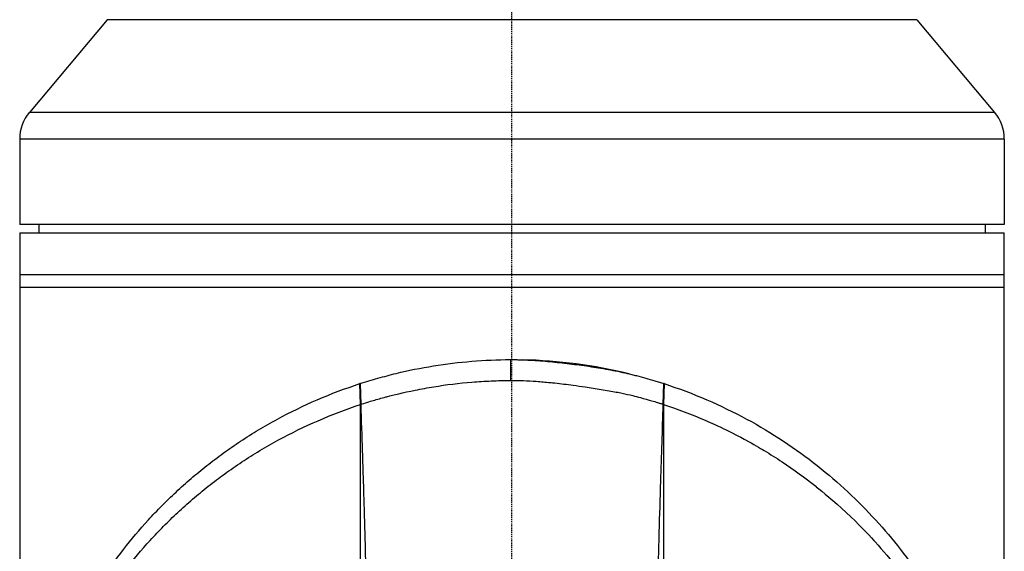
# Model space of a CAD drawing. Header units: millimetres. Extents: x 0 to 4378, y 0 to 2376.
# Tile 153 of 229: x 2219 to 2337, y 1305 to 1369. Entities that reach past the tile are written whole.
import ezdxf

# ---------------------------------------------------------------- set-up
doc = ezdxf.new("R2010")
doc.units = ezdxf.units.MM
doc.header["$LTSCALE"] = 0.2
doc.linetypes.add('CENTER2', pattern=[1.125, 0.75, -0.125, 0.125, -0.125])
doc.layers.add('02_Center Line', color=1, linetype='CENTER2')

# ---------------------------------------------------------------- blocks, each defined once
blk = doc.blocks.new('A$C56001a60')
for p, q in [((-48.51, 709.46), (-57.83, 698.35)), ((48.51, 709.46), (-48.51, 709.46)), ((48.51, 709.46), (57.83, 698.35)), ((57.83, 698.35), (-57.83, 698.35)), ((59, 695.14), (-59, 695.14)), ((-59, 695.14), (-59, 684.9)), ((59, 695.14), (59, 684.9)), ((59, 684.9), (-59, 684.9)), ((-56.7, 684.9), (-56.71, 683.9)), ((56.7, 684.9), (56.71, 683.9)), ((-59, 683.9), (59, 683.9)), ((-59, 683.9), (-59, 535.5)), ((59, 609.87), (59, 683.9)), ((-59, 678.9), (59, 678.9)), ((-59, 677.4), (59, 677.4)), ((-0.18, 668.71), (-0.17, 666.22)), ((-18.21, 665.84), (-18.23, 665.83)), ((-18.15, 663.33), (-18.23, 665.83)), ((-18.21, 665.84), (-18.13, 663.35)), ((18.13, 663.35), (18.2, 665.84)), ((18.22, 665.83), (18.14, 663.33)), ((18.22, 665.83), (18.2, 665.84)), ((18.13, 663.35), (18.14, 663.33))]:
    blk.add_line(p, q)
for centre, radius, start, end in [((-54, 695.14), 5, 140, 180), ((54, 695.14), 5, 0, 40), ((0, 609.7), 59, 76.2705, 88.7519)]:
    blk.add_arc(centre, radius, start, end)
for points, knots in [([(-18.21, 665.84), (-17.86, 665.95), (-17.5, 666.07), (-17.15, 666.17), (-16.79, 666.28), (-16.43, 666.38), (-16.07, 666.48), (-15.71, 666.58), (-15.35, 666.68), (-14.98, 666.78), (-14.62, 666.88), (-14.25, 666.97), (-13.89, 667.06), (-12.42, 667.41), (-10.92, 667.71), (-9.41, 667.95), (-7.89, 668.2), (-6.36, 668.39), (-4.82, 668.51), (-3.28, 668.64), (-1.73, 668.71), (-0.18, 668.71)], [-1, -1, -1, -1, -0.9375, -0.9375, -0.9375, -0.875, -0.875, -0.875, -0.8125, -0.8125, -0.8125, -0.75, -0.75, -0.75, -0.5, -0.5, -0.5, -0.25, -0.25, -0.25, 0, 0, 0, 0]), ([(-0.18, 668.71), (0.02, 668.71), (0.22, 668.71), (0.42, 668.71), (0.61, 668.71), (0.81, 668.7), (1.01, 668.69), (1.4, 668.68), (1.8, 668.67), (2.19, 668.65), (2.98, 668.6), (3.76, 668.55), (4.55, 668.47), (5.33, 668.4), (6.11, 668.31), (6.89, 668.22), (7.67, 668.12), (8.44, 668.02), (9.22, 667.91), (9.99, 667.79), (10.76, 667.67), (11.52, 667.53), (12.29, 667.39), (13.05, 667.23), (13.8, 667.06), (13.99, 667.02), (14.17, 666.97), (14.36, 666.93), (14.55, 666.88), (14.73, 666.84), (14.92, 666.79), (15.29, 666.69), (15.66, 666.59), (16.02, 666.49), (16.39, 666.39), (16.76, 666.28), (17.12, 666.17), (17.3, 666.12), (17.48, 666.06), (17.66, 666.01), (17.84, 665.95), (18.02, 665.89), (18.2, 665.84)], [-1, -1, -1, -1, -0.96875, -0.96875, -0.96875, -0.9375, -0.9375, -0.9375, -0.875, -0.875, -0.875, -0.75, -0.75, -0.75, -0.625, -0.625, -0.625, -0.5, -0.5, -0.5, -0.375, -0.375, -0.375, -0.25, -0.25, -0.25, -0.21875, -0.21875, -0.21875, -0.1875, -0.1875, -0.1875, -0.125, -0.125, -0.125, -0.0625, -0.0625, -0.0625, -0.03125, -0.03125, -0.03125, 0, 0, 0, 0]), ([(-49.17, 642.32), (-47.53, 644.79), (-45.67, 647.19), (-43.58, 649.49), (-43.06, 650.06), (-42.52, 650.63), (-41.96, 651.19), (-41.41, 651.75), (-40.84, 652.3), (-40.26, 652.84), (-39.97, 653.11), (-39.67, 653.38), (-39.37, 653.65), (-39.07, 653.92), (-38.77, 654.19), (-38.46, 654.45), (-38.16, 654.71), (-37.84, 654.97), (-37.53, 655.23), (-37.22, 655.49), (-36.9, 655.75), (-36.58, 656), (-35.93, 656.51), (-35.27, 657.01), (-34.6, 657.5), (-33.92, 657.99), (-33.23, 658.47), (-32.53, 658.93), (-31.82, 659.4), (-31.1, 659.86), (-30.37, 660.3), (-29.63, 660.74), (-28.88, 661.17), (-28.11, 661.58), (-26.58, 662.41), (-24.98, 663.19), (-23.33, 663.9), (-21.68, 664.61), (-19.98, 665.26), (-18.23, 665.83)], [-1, -1, -1, -1, -0.75, -0.75, -0.75, -0.6875, -0.6875, -0.6875, -0.625, -0.625, -0.625, -0.59375, -0.59375, -0.59375, -0.5625, -0.5625, -0.5625, -0.53125, -0.53125, -0.53125, -0.5, -0.5, -0.5, -0.4375, -0.4375, -0.4375, -0.375, -0.375, -0.375, -0.3125, -0.3125, -0.3125, -0.25, -0.25, -0.25, -0.125, -0.125, -0.125, 0, 0, 0, 0]), ([(-18.13, 663.35), (-17.88, 663.43), (-17.64, 663.51), (-17.11, 663.67), (-16.8, 663.76), (-16.15, 663.95), (-15.64, 664.09), (-15.03, 664.26), (-14.96, 664.28), (-14.24, 664.47), (-13.06, 664.76), (-10.87, 665.2), (-10.13, 665.34), (-7.87, 665.7), (-6.34, 665.89), (-4.03, 666.08), (-3.26, 666.12), (-1.72, 666.19), (-0.95, 666.21), (-0.17, 666.22)], [-1.925983, -1.925983, -1.925983, -1.925983, -1.875869, -1.875869, -1.820686, -1.820686, -1.653095, -1.653095, -1.624088, -1.624088, -1.164895, -1.164895, -0.929585, -0.929585, -0.463526, -0.463526, -0.231599, -0.231599, 0, 0, 0, 0]), ([(-0.17, 666.22), (0.17, 666.22), (0.74, 666.21), (1.88, 666.17), (2.4, 666.14), (2.91, 666.11)], [-0.3421384, -0.3421384, -0.3421384, -0.3421384, -0.1542602, -0.1542602, -0.0000058, -0.0000058, -0.0000058, -0.0000058]), ([(2.91, 666.11), (3.46, 666.07), (4.01, 666.02), (4.75, 665.95), (4.93, 665.93), (5.86, 665.83), (6.61, 665.74), (7.8, 665.58), (8.28, 665.51), (9.41, 665.35), (10.06, 665.25), (11.02, 665.09), (11.34, 665.03), (11.93, 664.93), (12.21, 664.88), (12.73, 664.78), (12.97, 664.73), (13.64, 664.59), (14.06, 664.5), (14.76, 664.33), (15.09, 664.24), (15.83, 664.03), (16.32, 663.9), (16.97, 663.71), (17.22, 663.64), (17.57, 663.53), (17.72, 663.48), (17.9, 663.42), (18.01, 663.39), (18.13, 663.35)], [0, 0, 0, 0, 0.166671, 0.166671, 0.221871, 0.221871, 0.444489, 0.444489, 0.598255, 0.598255, 0.802929, 0.802929, 0.904924, 0.904924, 0.994423, 0.994423, 1.072733, 1.072733, 1.212093, 1.212093, 1.315259, 1.315259, 1.467472, 1.467472, 1.537706, 1.537706, 1.574978, 1.574978, 1.639288, 1.639288, 1.639288, 1.639288]), ([(18.22, 665.83), (19.98, 665.26), (21.68, 664.61), (23.33, 663.9), (24.98, 663.19), (26.57, 662.42), (28.11, 661.59), (31.18, 659.93), (34, 658.04), (36.57, 656.01), (39.15, 653.97), (41.48, 651.78), (43.58, 649.49), (45.67, 647.19), (47.53, 644.79), (49.17, 642.32)], [-1, -1, -1, -1, -0.875, -0.875, -0.875, -0.75, -0.75, -0.75, -0.5, -0.5, -0.5, -0.25, -0.25, -0.25, 0, 0, 0, 0]), ([(-48.93, 639.9), (-47.3, 642.36), (-45.45, 644.75), (-43.37, 647.04), (-42.85, 647.61), (-42.31, 648.18), (-41.76, 648.73), (-41.21, 649.29), (-40.64, 649.84), (-40.06, 650.38), (-39.77, 650.65), (-39.48, 650.92), (-39.18, 651.19), (-38.88, 651.45), (-38.58, 651.71), (-38.28, 651.98), (-37.97, 652.24), (-37.66, 652.5), (-37.35, 652.76), (-37.04, 653.02), (-36.72, 653.28), (-36.4, 653.53), (-35.76, 654.04), (-35.1, 654.53), (-34.43, 655.02), (-33.76, 655.5), (-33.08, 655.98), (-32.37, 656.44), (-31.67, 656.91), (-30.96, 657.36), (-30.22, 657.8), (-29.49, 658.24), (-28.74, 658.67), (-27.98, 659.08), (-26.46, 659.91), (-24.87, 660.69), (-23.23, 661.39), (-21.58, 662.1), (-19.89, 662.76), (-18.15, 663.33)], [0, 0, 0, 0, 0.25, 0.25, 0.25, 0.3125, 0.3125, 0.3125, 0.375, 0.375, 0.375, 0.40625, 0.40625, 0.40625, 0.4375, 0.4375, 0.4375, 0.46875, 0.46875, 0.46875, 0.5, 0.5, 0.5, 0.5625, 0.5625, 0.5625, 0.625, 0.625, 0.625, 0.6875, 0.6875, 0.6875, 0.75, 0.75, 0.75, 0.875, 0.875, 0.875, 1, 1, 1, 1]), ([(-18.14, 640.09), (-18.14, 641.01), (-18.14, 641.94), (-18.14, 642.88), (-18.14, 642.93), (-18.14, 642.98), (-18.14, 643.03), (-18.15, 643.93), (-18.15, 644.83), (-18.15, 645.73), (-18.15, 645.82), (-18.15, 645.92), (-18.15, 646.01), (-18.15, 646.89), (-18.15, 647.76), (-18.15, 648.64), (-18.15, 648.76), (-18.15, 648.89), (-18.15, 649.02), (-18.15, 649.88), (-18.15, 650.74), (-18.15, 651.6), (-18.15, 651.74), (-18.15, 651.89), (-18.15, 652.04), (-18.15, 652.89), (-18.15, 653.74), (-18.15, 654.6), (-18.15, 654.63), (-18.15, 654.67), (-18.15, 654.7), (-18.15, 655.68), (-18.15, 656.65), (-18.15, 657.62), (-18.15, 659.53), (-18.15, 661.44), (-18.15, 663.33)], [0, 0, 0, 0, 0.1206948, 0.1206948, 0.1206948, 0.1274688, 0.1274688, 0.1274688, 0.2438816, 0.2438816, 0.2438816, 0.256112, 0.256112, 0.256112, 0.3692231, 0.3692231, 0.3692231, 0.3854414, 0.3854414, 0.3854414, 0.4964218, 0.4964218, 0.4964218, 0.5152549, 0.5152549, 0.5152549, 0.6251524, 0.6251524, 0.6251524, 0.6298026, 0.6298026, 0.6298026, 0.7550606, 0.7550606, 0.7550606, 1, 1, 1, 1]), ([(-18.13, 663.35), (-18.07, 661.39), (-18, 659.52), (-17.94, 657.74), (-17.91, 656.53), (-17.87, 655.35), (-17.83, 654.2), (-17.81, 653.5), (-17.79, 652.82), (-17.77, 652.15), (-17.71, 650.21), (-17.66, 648.35), (-17.61, 646.56), (-17.59, 645.65), (-17.57, 644.72), (-17.54, 643.78), (-17.53, 643.32), (-17.52, 642.86), (-17.5, 642.39), (-17.49, 641.93), (-17.47, 641.57), (-17.47, 641.28), (-17.46, 641.18), (-17.46, 641.08), (-17.46, 641)], [0, 0, 0, 0, 0.25, 0.25, 0.25, 0.4058701, 0.4058701, 0.4058701, 0.5, 0.5, 0.5, 0.75, 0.75, 0.75, 0.875, 0.875, 0.875, 0.9375, 0.9375, 0.9375, 0.9829974, 0.9829974, 0.9829974, 0.9999998, 0.9999998, 0.9999998, 0.9999998]), ([(17.83, 654.13), (17.88, 655.66), (17.93, 657.19), (18.03, 660.27), (18.08, 661.81), (18.13, 663.35)], [0.0000004, 0.0000004, 0.0000004, 0.0000004, 0.4665484, 0.4665484, 0.9319989, 0.9319989, 0.9319989, 0.9319989]), ([(18.14, 663.33), (19.75, 662.81), (21.45, 662.17), (23.23, 661.41), (23.85, 661.14), (24.67, 660.77), (25.65, 660.3), (26.87, 659.7), (27.63, 659.29), (27.98, 659.1), (28.95, 658.57), (29.69, 658.13), (30.22, 657.81), (30.95, 657.37), (31.67, 656.92), (32.37, 656.45), (33.78, 655.52), (35.12, 654.55), (36.4, 653.53), (36.44, 653.5), (36.45, 653.49), (36.47, 653.47), (37.27, 652.84), (38.51, 651.83), (40.06, 650.38), (41.57, 648.98), (42.63, 647.84), (43.36, 647.04), (43.4, 647), (43.46, 646.93), (43.51, 646.87), (45.41, 644.78), (47.23, 642.45), (48.93, 639.9)], [-1, -1, -1, -1, -0.875, -0.875, -0.875, -0.8125, -0.8125, -0.8125, -0.75, -0.75, -0.75, -0.6875, -0.6875, -0.6875, -0.625, -0.625, -0.625, -0.5000062, -0.5000062, -0.5000062, -0.4961503, -0.4961503, -0.4961503, -0.375, -0.375, -0.375, -0.2500563, -0.2500563, -0.2500563, -0.243637, -0.243637, -0.243637, 0, 0, 0, 0]), ([(17.49, 642.08), (17.52, 643.07), (17.55, 644.06), (17.6, 646.03), (17.62, 647.02), (17.71, 650.05), (17.77, 652.09), (17.83, 654.13)], [0.000002, 0.000002, 0.000002, 0.000002, 0.303764, 0.303764, 0.607969, 0.607969, 1.235162, 1.235162, 1.235162, 1.235162]), ([(18.14, 654.1), (18.14, 651.66), (18.14, 649.27), (18.14, 646.94), (18.14, 644.61), (18.14, 642.33), (18.14, 640.09)], [0.3954379, 0.3954379, 0.3954379, 0.3954379, 0.6978194, 0.6978194, 0.6978194, 0.9999999, 0.9999999, 0.9999999, 0.9999999])]:
    blk.add_open_spline(points, degree=3, knots=knots)
for points in [[(-18.15, 663.33), (-18.14, 663.34), (-18.14, 663.34), (-18.13, 663.35)], [(18.14, 663.33), (18.14, 660.25), (18.14, 657.17), (18.14, 654.1)]]:
    blk.add_open_spline(points, degree=3)
at = {"layer": '02_Center Line'}
blk.add_line((0, -10), (0, 1155), dxfattribs=at)

msp = doc.modelspace()

# ---------------------------------------------------------------- block references
msp.add_blockref('A$C56001a60', (2278.432, 659.684))

doc.saveas('drawing.dxf')
